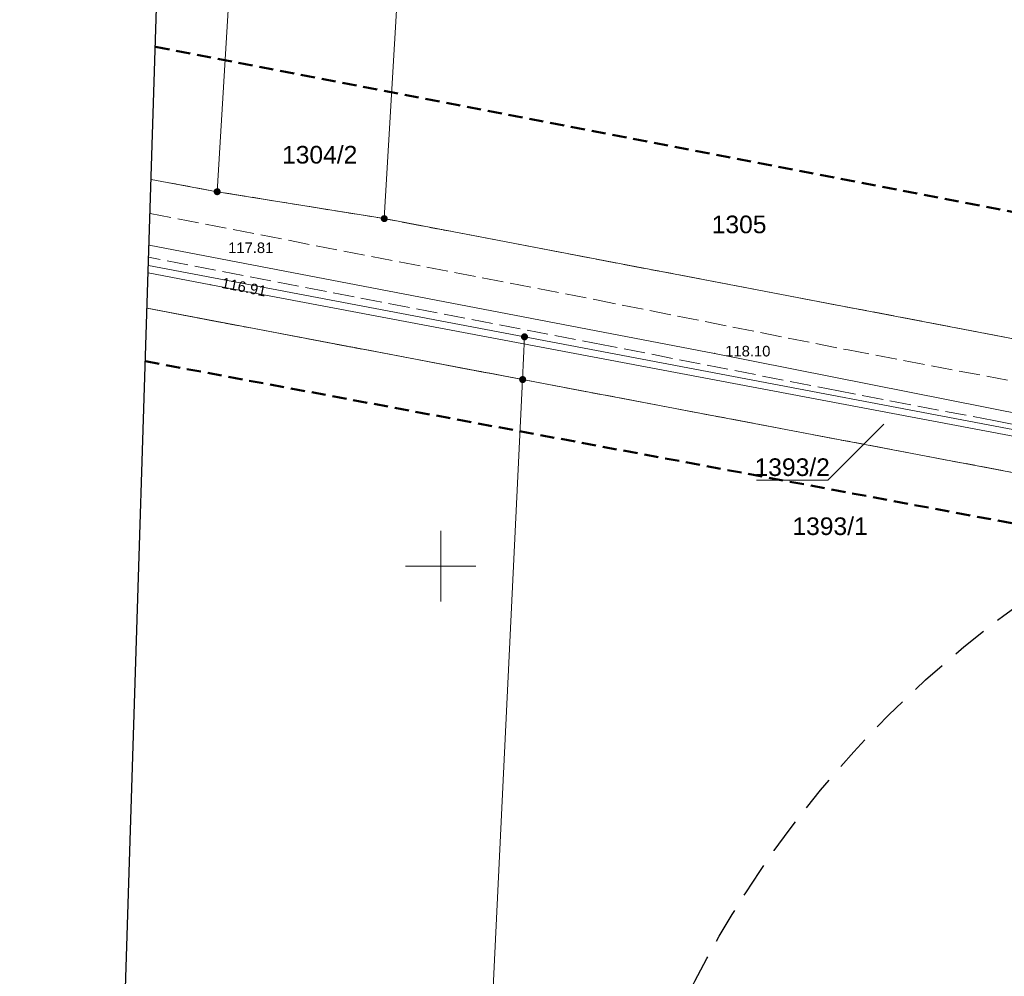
# Model space of a CAD drawing. Header units: millimetres. Extents: x -62780 to 1772512, y -757464 to -52755.
# Tile 52 of 65: x 1692019 to 1692089, y -495745 to -495678. Entities that reach past the tile are written whole.
import ezdxf
from ezdxf.enums import TextEntityAlignment as Align

# ---------------------------------------------------------------- set-up
doc = ezdxf.new("R2010")
doc.units = ezdxf.units.MM
for name, pattern in [('DASHED', [19.05, 12.7, -6.35]), ('PRZER1-1', [1, 0.5, -0.5]), ('PRZER2-1', [1.5, 1, -0.5]), ('PRZER3-1', [2, 1.5, -0.5])]:
    doc.linetypes.add(name, pattern=pattern)
doc.layers.add('AAA Cienka linia', color=11, linetype='Continuous')
doc.layers.add('AAA Przerywana', color=8, linetype='DASHED')
for name, color, linetype, lineweight, true_color in [('EGBD03', 7, 'Continuous', 18, 0x008000), ('EGBD03_O', 7, 'Continuous', 18, 0x008000), ('EGBK02', 7, 'Continuous', 18, 0x008000), ('EGBP04', 7, 'Continuous', 18, 0x008000), ('EGBU01', 7, 'Continuous', 18, 0x008000), ('KTJZ01', 7, 'Continuous', 18, 0x0a0909), ('RTPW02', 7, 'Continuous', 13, 0x0a0909), ('RTPW02_O', 7, 'Continuous', 13, 0x0a0909), ('SUPG03', 7, 'Continuous', 18, 0xbfbf00), ('SUPK05', 7, 'Continuous', 18, 0x803300), ('SUPS01_04', 7, 'Continuous', 5, 0xbfbf00), ('SUPS01_04_O', 7, 'Continuous', 5, 0xbfbf00), ('SUPS01_05', 7, 'Continuous', 5, 0x803300), ('SUPS01_05_O', 7, 'Continuous', 5, 0x803300)]:
    doc.layers.add(name, color=color, linetype=linetype, lineweight=lineweight, true_color=true_color)
doc.layers.add('Ramka sekcyjna', color=7, linetype='Continuous', lineweight=18)
doc.layers.add('zakres', color=250, linetype='PRZER2-1', lineweight=50)
doc.styles.add('Arial', font='arial.ttf')

# ---------------------------------------------------------------- blocks, each defined once
blk = doc.blocks.new('GSPWPS1')
blk.add_hatch(color=0).paths.add_polyline_path([(-0.045, 0), (-0.043467, -0.011647), (-0.038971, -0.0225), (-0.03182, -0.03182), (-0.0225, -0.038971), (-0.011647, -0.043467), (0, -0.045), (0.011647, -0.043467), (0.0225, -0.038971), (0.03182, -0.03182), (0.038971, -0.0225), (0.043467, -0.011647), (0.045, 0), (0.043467, 0.011647), (0.038971, 0.0225), (0.03182, 0.03182), (0.0225, 0.038971), (0.011647, 0.043467), (0, 0.045), (-0.011647, 0.043467), (-0.0225, 0.038971), (-0.03182, 0.03182), (-0.038971, 0.0225), (-0.043467, 0.011647)])
blk = doc.blocks.new('GUPKSH1')
blk.add_hatch(color=0).paths.add_polyline_path([(-0.045, 0), (-0.043467, -0.011647), (-0.038971, -0.0225), (-0.03182, -0.03182), (-0.0225, -0.038971), (-0.011647, -0.043467), (0, -0.045), (0.011647, -0.043467), (0.0225, -0.038971), (0.03182, -0.03182), (0.038971, -0.0225), (0.043467, -0.011647), (0.045, 0), (0.043467, 0.011647), (0.038971, 0.0225), (0.03182, 0.03182), (0.0225, 0.038971), (0.011647, 0.043467), (0, 0.045), (-0.011647, 0.043467), (-0.0225, 0.038971), (-0.03182, 0.03182), (-0.038971, 0.0225), (-0.043467, 0.011647)])
blk = doc.blocks.new('GUPGSH1')
blk.add_hatch(color=0).paths.add_polyline_path([(-0.045, 0), (-0.043467, -0.011647), (-0.038971, -0.0225), (-0.03182, -0.03182), (-0.0225, -0.038971), (-0.011647, -0.043467), (0, -0.045), (0.011647, -0.043467), (0.0225, -0.038971), (0.03182, -0.03182), (0.038971, -0.0225), (0.043467, -0.011647), (0.045, 0), (0.043467, 0.011647), (0.038971, 0.0225), (0.03182, 0.03182), (0.0225, 0.038971), (0.011647, 0.043467), (0, 0.045), (-0.011647, 0.043467), (-0.0225, 0.038971), (-0.03182, 0.03182), (-0.038971, 0.0225), (-0.043467, 0.011647)])
blk = doc.blocks.new('GEPPGD1_2')
at = {"true_color": 0xffffff}
blk.add_hatch(color=7, dxfattribs=at).paths.add_polyline_path([(0, -0.25), (0.077254, -0.237764), (0.146946, -0.202254), (0.202254, -0.146946), (0.237764, -0.077254), (0.25, 0), (0.237764, 0.077254), (0.202254, 0.146946), (0.146946, 0.202254), (0.077254, 0.237764), (0, 0.25), (-0.077254, 0.237764), (-0.146946, 0.202254), (-0.202254, 0.146946), (-0.237764, 0.077254), (-0.25, 0), (-0.237764, -0.077254), (-0.202254, -0.146946), (-0.146946, -0.202254), (-0.077254, -0.237764)])
blk.add_hatch(color=0).paths.add_polyline_path([(0, -0.045), (0.013906, -0.042798), (0.02645, -0.036406), (0.036406, -0.02645), (0.042798, -0.013906), (0.045, 0), (0.042798, 0.013906), (0.036406, 0.02645), (0.02645, 0.036406), (0.013906, 0.042798), (0, 0.045), (-0.013906, 0.042798), (-0.02645, 0.036406), (-0.036406, 0.02645), (-0.042798, 0.013906), (-0.045, 0), (-0.042798, -0.013906), (-0.036406, -0.02645), (-0.02645, -0.036406), (-0.013906, -0.042798)])
blk = doc.blocks.new('zw$117')
at = {"color": 8}
blk.add_line((-264.769, -349.66), (-252.205, 46.377), dxfattribs=at)
at = {"layer": 'EGBD03', "color": 8, "linetype": 'Continuous', "lineweight": 18}
for points in [[(-255.448, -55.836), (-250.763, -56.708), (-244.623, 44.982)], [(-244.623, 44.982), (-250.763, -56.708), (-238.916, -58.618), (-232.91, 42.829)], [(-186.868, 34.362), (-192.947, -67.396), (-238.916, -58.618), (-232.91, 42.829)], [(-255.448, -55.836), (-250.763, -56.708), (-238.916, -58.618), (-192.947, -67.396), (-130.519, -79.574), (-85.096, -87.99), (-28.512, -98.788), (-4.182, -103.436)], [(-255.738, -64.976), (-229.101, -70.032), (-228.972, -67.003), (-255.641, -61.941)], [(-4.431, -109.598), (-15.882, -107.427), (-39.577, -102.936), (-61.507, -98.777), (-107.621, -90.027), (-130.847, -85.624), (-183.141, -75.702), (-228.972, -67.003), (-255.641, -61.941)], [(-262.773, -286.758), (-239.337, -282.281), (-229.101, -70.032), (-255.738, -64.976)]]:
    blk.add_lwpolyline(points, dxfattribs=at)
for points in [[(-183.293, -78.727), (-183.141, -75.702), (-228.972, -67.003), (-229.101, -70.032)], [(-193.313, -284.157), (-191.929, -250.537), (-183.293, -78.727), (-229.101, -70.032), (-239.337, -282.281)]]:
    blk.add_lwpolyline(points, close=True, dxfattribs=at)
at = {"layer": 'EGBD03_O', "color": 8, "linetype": 'Continuous', "lineweight": 13, "elevation": 10.8, "flags": 128}
blk.add_lwpolyline([(-203.499, -73.197), (-207.458, -77.161), (-212.518, -77.161)], dxfattribs=at)
at = {"layer": 'EGBK02', "color": 8, "linetype": 'PRZER3-1', "lineweight": 18, "elevation": 10.16}
for points in [[(-18.853, 3.467), (-20.508, -14.054), (-28.512, -98.788), (-85.096, -87.99), (-130.519, -79.574), (-192.947, -67.396), (-238.916, -58.618), (-250.763, -56.708), (-255.448, -55.836)], [(-262.784, -287.076), (-256.392, -285.92), (-239.493, -285.447), (-239.337, -282.281), (-216.882, -283.196), (-216.922, -258.039), (-192.288, -259.275), (-191.929, -250.537), (-183.293, -78.727), (-229.101, -70.032), (-255.738, -64.976)]]:
    blk.add_lwpolyline(points, dxfattribs=at)
at = {"layer": 'EGBU01', "color": 8, "linetype": 'PRZER1-1', "lineweight": 18}
for points in [[(-18.853, 3.467), (-20.508, -14.054), (-28.512, -98.788), (-85.096, -87.99), (-130.519, -79.574), (-192.947, -67.396), (-238.916, -58.618), (-250.763, -56.708), (-255.448, -55.836)], [(-4.182, -103.436), (-28.512, -98.788), (-85.096, -87.99), (-130.519, -79.574), (-192.947, -67.396), (-238.916, -58.618), (-250.763, -56.708), (-255.448, -55.836)], [(-262.784, -287.076), (-256.392, -285.92), (-239.493, -285.447), (-239.337, -282.281), (-216.882, -283.196), (-216.922, -258.039), (-192.288, -259.275), (-191.929, -250.537), (-183.293, -78.727), (-229.101, -70.032), (-255.738, -64.976)], [(-255.738, -64.976), (-229.101, -70.032), (-183.293, -78.727), (-183.141, -75.702), (-130.847, -85.624), (-107.621, -90.027), (-61.507, -98.777), (-39.577, -102.936), (-15.882, -107.427), (-4.431, -109.598)]]:
    blk.add_lwpolyline(points, dxfattribs=at)
at = {"layer": 'KTJZ01', "color": 8, "linetype": 'PRZER3-1', "lineweight": 18, "elevation": 10.18}
for points in [[(-255.524, -58.253), (-223.995, -64.363), (-206.015, -67.933), (-180.275, -72.823), (-157.875, -77.563), (-158.405, -87.673), (-158.578, -90.858), (-162.525, -90.603)], [(-162.525, -90.603), (-163.105, -86.993), (-163.645, -85.143), (-164.955, -82.623), (-166.745, -80.333), (-167.615, -79.343), (-169.415, -78.173), (-171.295, -77.583), (-173.955, -76.963), (-184.455, -75.123), (-195.685, -72.943), (-206.695, -70.843), (-223.385, -67.563), (-255.623, -61.348)]]:
    blk.add_lwpolyline(points, dxfattribs=at)
at = {"layer": 'Ramka sekcyjna', "color": 8, "linetype": 'Continuous', "lineweight": 18, "flags": 128}
for points in [[(-234.915, -85.773), (-234.915, -80.773)], [(-234.915, -85.773), (-234.915, -80.773)], [(-234.915, -83.273), (-237.415, -83.273)], [(-234.915, -83.273), (-232.415, -83.273)]]:
    blk.add_lwpolyline(points, dxfattribs=at)
at = {"layer": 'SUPG03', "color": 8, "linetype": 'Continuous', "lineweight": 18, "elevation": 10.18}
blk.add_lwpolyline([(-125.604, -91.371), (-125.233, -91.355), (-124.468, -84.467), (-135.5, -82.756), (-142.785, -81.264), (-160.665, -77.178), (-183.31, -72.155), (-183.415, -72.443), (-184.076, -75.782), (-184.548, -75.894), (-251.217, -63.31), (-255.658, -62.455)], dxfattribs=at)
at = {"layer": 'SUPK05', "color": 8, "linetype": 'Continuous', "lineweight": 18, "elevation": 10.18}
blk.add_lwpolyline([(-73.828, -100.631), (-73.522, -96.436), (-154.59, -80.269), (-215.487, -68.19), (-255.596, -60.502)], dxfattribs=at)
at = {"layer": 'zakres', "color": 8}
for p, q in [((-90.662, -78.124), (-255.149, -46.416)), ((-255.857, -68.733), (-176.611, -83.553))]:
    blk.add_line(p, q, dxfattribs=at)
at = {"layer": 'EGBP04', "color": 8, "linetype": 'Continuous', "lineweight": 18}
for p in [(-250.763, -56.708, 10.32), (-238.916, -58.618, 10.32), (-228.972, -67.003, 10.32), (-229.101, -70.032, 10.32)]:
    blk.add_blockref('GEPPGD1_2', p, dxfattribs=at)
at = {"layer": 'RTPW02', "color": 8, "linetype": 'Continuous', "lineweight": 13}
blk.add_blockref('GSPWPS1', (-251.217, -63.31, 10.2), dxfattribs=at)
at = {"layer": 'SUPS01_04', "color": 8, "linetype": 'Continuous', "lineweight": 5}
blk.add_blockref('GUPGSH1', (-251.217, -63.31, 10.24), dxfattribs=at)
at = {"layer": 'SUPS01_05', "color": 8, "linetype": 'Continuous', "lineweight": 5}
blk.add_blockref('GUPKSH1', (-215.486, -68.18, 10.24), dxfattribs=at)
at = {"layer": 'EGBD03_O', "color": 8, "linetype": 'Continuous', "lineweight": 0, "style": 'Arial'}
for s, p in [('1304/2', (-243.495, -54.708, 10.8)), ('1305', (-213.752, -59.651, 10.8)), ('1393/2', (-209.988, -76.873, 10.8)), ('1393/1', (-207.302, -81.062, 10.8))]:
    blk.add_text(s, height=1.25, dxfattribs=at).set_placement(p, align=Align.CENTER)
at = {"layer": 'RTPW02_O', "color": 8, "linetype": 'Continuous', "lineweight": 0, "style": 'Arial'}
blk.add_text('117.81', height=0.75, dxfattribs=at).set_placement((-249.988, -61.06, 10.8))
at = {"layer": 'SUPS01_04_O', "color": 8, "linetype": 'Continuous', "lineweight": 0, "style": 'Arial'}
blk.add_text('116.91', height=0.75, rotation=348.59157, dxfattribs=at).set_placement((-250.509, -63.517, 10.8))
at = {"layer": 'SUPS01_05_O', "color": 8, "linetype": 'Continuous', "lineweight": 0, "style": 'Arial'}
blk.add_text('118.10', height=0.75, dxfattribs=at).set_placement((-214.736, -68.392, 10.8))

msp = doc.modelspace()

# ---------------------------------------------------------------- linework, layer by layer
at = {"layer": 'AAA Przerywana', "color": 150, "ltscale": 0.2}
msp.add_circle((1692133.821, -495779.9023, 10.24), 75, dxfattribs=at)

# ---------------------------------------------------------------- block references
at = {"layer": 'AAA Cienka linia', "color": 7, "lineweight": -2}
msp.add_blockref('zw$117', (1692283.9187, -495633.0413), dxfattribs=at)

doc.saveas('drawing.dxf')
